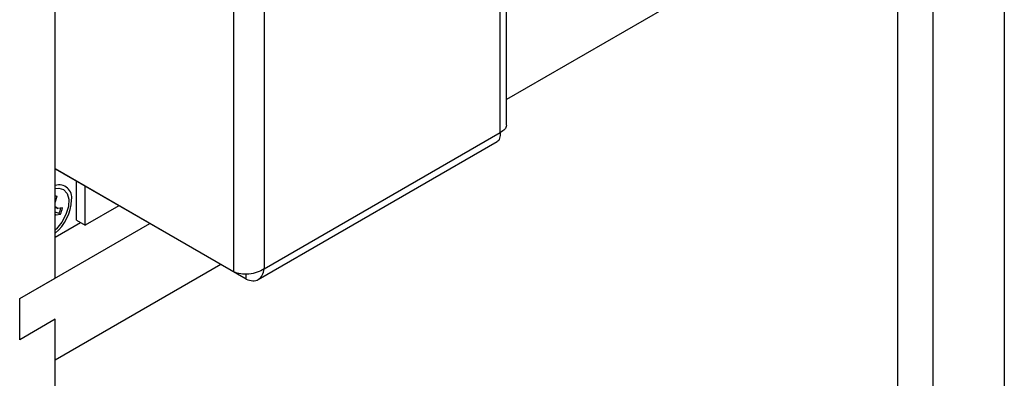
# Model space of a CAD drawing. Header units: inches. Extents: x 0.3 to 43.2, y 0.2 to 48.7.
# Tile 24 of 27: x 38.2 to 43.1, y 40 to 41.8. Entities that reach past the tile are written whole.
import ezdxf

# ---------------------------------------------------------------- set-up
doc = ezdxf.new("R2010")
doc.units = ezdxf.units.IN
doc.header["$MEASUREMENT"] = 0

msp = doc.modelspace()

# ---------------------------------------------------------------- linework, layer by layer
at = {"color": 7, "linetype": 'Continuous', "lineweight": 25}
for p, q in [((43.0695, 45.6581), (43.0695, 35.3733)), ((38.3461, 40.5041), (38.3461, 43.559)), ((40.5917, 41.2643), (40.5917, 43.4528)), ((40.5604, 41.2285), (40.5604, 43.4013)), ((42.716, 35.3143), (42.716, 42.8227)), ((39.2345, 40.5348), (39.2345, 42.7389)), ((39.3859, 42.7232), (39.3859, 40.5504)), ((42.716, 42.6185), (40.5917, 41.3922)), ((42.5392, 35.4164), (42.5392, 42.5165)), ((39.3859, 40.5504), (40.5604, 41.2285)), ((39.3569, 40.4975), (40.545, 41.1834)), ((38.3461, 41.0477), (39.2345, 40.5348)), ((39.2967, 40.4989), (38.3461, 41.0477)), ((38.4526, 40.7917), (38.4526, 40.9862)), ((38.495, 40.7672), (38.495, 40.9617)), ((38.3461, 40.8802), (38.3465, 40.88)), ((38.3465, 40.88), (38.3558, 40.911)), ((38.3465, 40.8587), (38.3465, 40.88)), ((38.3461, 40.8589), (38.3465, 40.8587)), ((38.3461, 40.8571), (38.3596, 40.8511)), ((38.3651, 40.8255), (38.3461, 40.8321)), ((38.3461, 40.8221), (38.3501, 40.8193)), ((38.3461, 40.817), (38.3501, 40.8193)), ((38.3596, 40.8511), (38.3465, 40.8587)), ((38.3501, 40.8193), (38.3723, 40.8215)), ((38.3818, 40.8533), (38.3596, 40.8511)), ((38.3651, 40.8255), (38.3723, 40.8215)), ((38.6635, 40.8644), (38.495, 40.7672)), ((38.1693, 40.4021), (38.8169, 40.7759)), ((38.3461, 40.7082), (38.4716, 40.7807)), ((38.4526, 40.7917), (38.495, 40.7672)), ((39.1705, 40.5718), (38.3461, 40.0958)), ((38.1693, 40.4021), (38.3461, 40.5041)), ((39.2967, 40.4989), (39.2967, 40.5248)), ((38.1693, 40.1979), (38.1693, 40.4021)), ((38.3461, 40.3), (38.1693, 40.1979)), ((38.3461, 40.0958), (38.3461, 40.3)), ((38.3461, 32.758), (38.3461, 40.3))]:
    msp.add_line(p, q, dxfattribs=at)
at = {"color": 7, "linetype": 'Continuous', "lineweight": 25, "flags": 128}
msp.add_lwpolyline([(38.3461, 40.9493), (38.3636, 40.9515), (38.388, 40.9445), (38.4052, 40.9254), (38.4133, 40.8961), (38.4114, 40.8599), (38.3997, 40.8206), (38.3795, 40.7825), (38.353, 40.7499), (38.3461, 40.7432)], dxfattribs=at)
at = {"color": 7, "linetype": 'Continuous', "lineweight": 25}
for centre, radius, start, end in [((38.3649, 40.9046), 0.0635, 349.5456, 107.286), ((38.3487, 40.8753), 0.0363, 78.8554, 94.214), ((38.1946, 40.9041), 0.233, 310.533, 357.2819), ((38.2489, 40.8768), 0.1271, 336.2057, 348.9954), ((38.2547, 40.8738), 0.1287, 336.0289, 350.8419)]:
    msp.add_arc(centre, radius, start, end, dxfattribs=at)
for points in [[(40.5917, 41.2643), (40.5902, 41.2574), (40.5873, 41.2437), (40.5694, 41.2335), (40.5604, 41.2285)], [(39.3859, 40.5504), (39.3748, 40.5441), (39.3527, 40.5313), (39.3102, 40.5231), (39.2677, 40.5235), (39.2456, 40.531), (39.2345, 40.5348)], [(39.2967, 40.4989), (39.3077, 40.4952), (39.3298, 40.4876), (39.3582, 40.4954), (39.3791, 40.5161), (39.3836, 40.539), (39.3859, 40.5504)]]:
    msp.add_open_spline(points, degree=3, dxfattribs=at)
msp.add_open_spline([(40.5604, 41.2285), (40.5602, 41.2187), (40.5599, 41.1991), (40.552, 41.1843), (40.545, 41.1834), (40.545, 41.1834)], degree=3, knots=[0, 0, 0, 0, 0.499949, 0.999898, 1, 1, 1, 1], dxfattribs=at)

doc.saveas('drawing.dxf')
